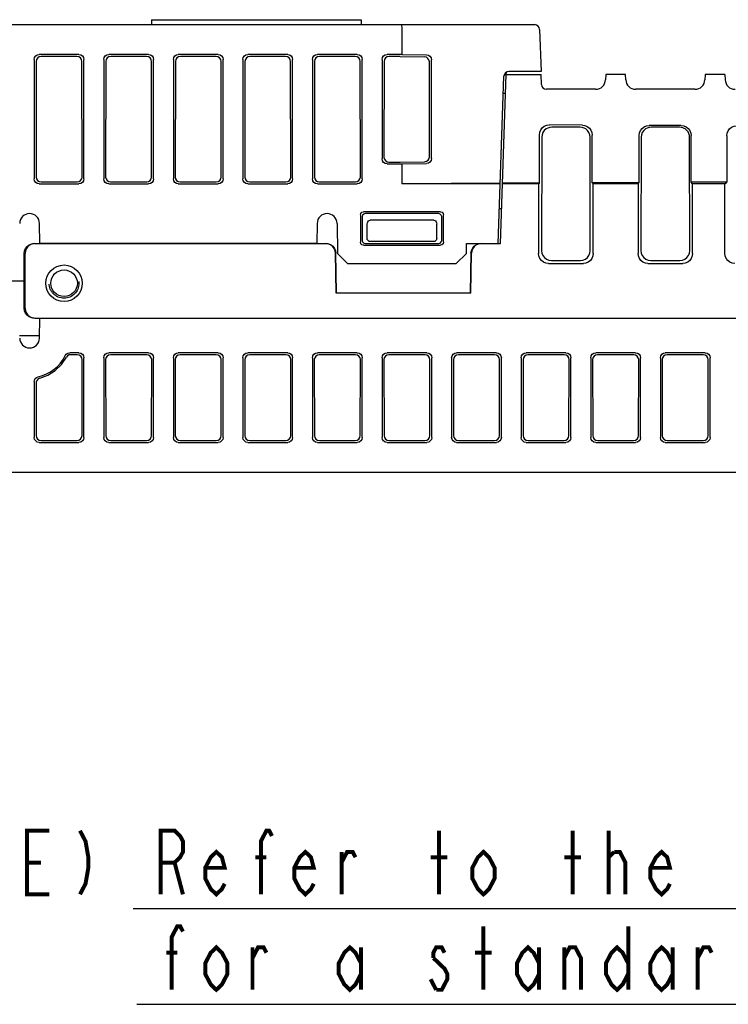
# Model space of a CAD drawing. Extents: x 60 to 814, y 62 to 540.
# Tile 17 of 25: x 657 to 728, y 87 to 186. Entities that reach past the tile are written whole.
import ezdxf

# ---------------------------------------------------------------- set-up
doc = ezdxf.new("R2010")
doc.units = 0
doc.header["$LTSCALE"] = 46.2
doc.linetypes.add('HIDDEN', pattern=[0.2, 0.1, -0.1])
doc.layers.get('0').update_dxf_attribs({"linetype": 'CONTINUOUS'})
for name, color, linetype in [('ALL_AXIS', 7, 'CONTINUOUS'), ('ALL_CURVE', 7, 'CONTINUOUS'), ('ALL_FEATURES', 7, 'CONTINUOUS'), ('ALL_NOTE', 7, 'CONTINUOUS'), ('DEFAULT_2', 8, 'HIDDEN')]:
    doc.layers.add(name, color=color, linetype=linetype)

msp = doc.modelspace()

# ---------------------------------------------------------------- linework, layer by layer
at = {"color": 7, "linetype": 'CONTINUOUS'}
msp.add_line((723.95, 162.299), (723.936, 173.687), dxfattribs=at)
at = {"color": 2, "linetype": 'CONTINUOUS'}
for p, q in [((667.969, 96.12), (813.674, 96.12)), ((668.327, 86.502), (814.032, 86.502))]:
    msp.add_line(p, q, dxfattribs=at)
at = {"layer": 'ALL_AXIS', "color": 7, "linetype": 'CONTINUOUS'}
for p, q in [((705.473, 180.199), (705.467, 180.001)), ((686.43, 163), (658.57, 163))]:
    msp.add_line(p, q, dxfattribs=at)
at = {"layer": 'ALL_CURVE', "color": 4, "linetype": 'CONTINUOUS'}
msp.add_line((677.5, 163), (667.5, 163), dxfattribs=at)
at = {"layer": 'ALL_FEATURES', "color": 7, "linetype": 'CONTINUOUS'}
for p, q in [((669.8, 185.5), (669.8, 185)), ((669.8, 185.5), (690.9, 185.5)), ((690.9, 185.5), (690.9, 185)), ((612, 185), (708.353, 185)), ((708.853, 184.517), (709, 180.3)), ((695, 184), (695, 182)), ((658, 181.502), (658, 169.498)), ((658.203, 181.299), (658.185, 169.683)), ((662.502, 182), (658.498, 182)), ((662.298, 181.796), (658.702, 181.796)), ((662.815, 169.683), (662.797, 181.299)), ((663, 169.498), (663, 181.502)), ((665, 181.502), (665, 169.498)), ((665.203, 181.299), (665.185, 169.683)), ((669.502, 182), (665.498, 182)), ((669.298, 181.796), (665.702, 181.796)), ((669.815, 169.683), (669.797, 181.299)), ((670, 169.498), (670, 181.502)), ((672, 181.502), (672, 169.498)), ((672.203, 181.299), (672.185, 169.683)), ((676.502, 182), (672.498, 182)), ((676.298, 181.796), (672.702, 181.796)), ((676.815, 169.683), (676.797, 181.299)), ((677, 169.498), (677, 181.502)), ((679, 181.502), (679, 169.498)), ((679.203, 181.299), (679.185, 169.683)), ((683.502, 182), (679.498, 182)), ((683.298, 181.796), (679.702, 181.796)), ((683.815, 169.683), (683.797, 181.299)), ((684, 169.498), (684, 181.502)), ((686, 181.502), (686, 169.498)), ((686.203, 181.299), (686.185, 169.683)), ((690.502, 182), (686.498, 182)), ((690.298, 181.796), (686.702, 181.796)), ((690.815, 169.683), (690.797, 181.299)), ((691, 169.498), (691, 181.502)), ((693, 181.502), (693, 171.498)), ((693.203, 181.299), (693.188, 171.686)), ((695, 182), (693.498, 182)), ((694.822, 181.796), (693.702, 181.796)), ((694.822, 181.796), (697.265, 181.763)), ((695, 182), (697.469, 181.967)), ((697.772, 171.726), (697.758, 181.26)), ((697.96, 171.538), (697.96, 181.462)), ((709, 180.3), (705.76, 180.3)), ((704.673, 163), (705.26, 179.817)), ((704.906, 163), (705.5, 180)), ((705.302, 180), (709, 180)), ((709.036, 178.983), (709, 180)), ((715.5, 180), (715.481, 179.465)), ((717.5, 180), (715.5, 180)), ((717.519, 179.465), (717.5, 180)), ((725.5, 180), (725.481, 179.465)), ((727.5, 180), (725.5, 180)), ((727.5, 180), (727.519, 179.465)), ((714.482, 178.5), (709.535, 178.5)), ((724.482, 178.5), (718.518, 178.5)), ((705.2, 178.1), (705.434, 178.1)), ((713.153, 174.902), (709.829, 174.92)), ((712.936, 174.685), (710.064, 174.685)), ((723.1, 174.849), (719.883, 174.866)), ((722.936, 174.685), (720.064, 174.685)), ((708.824, 169.074), (708.824, 173.926)), ((709.064, 173.687), (709.05, 162.299)), ((713.95, 162.299), (713.936, 173.687)), ((714.147, 169.103), (714.147, 173.898)), ((718.878, 169.128), (718.878, 173.872)), ((719.064, 173.687), (719.05, 162.299)), ((724.094, 169.156), (724.094, 173.844)), ((727.676, 173.825), (727.676, 169.176)), ((693.498, 171), (695, 171)), ((693.686, 171.187), (694.836, 171.187)), ((694.836, 171.187), (697.281, 171.22)), ((695, 171), (697.469, 171.033)), ((695, 171), (695, 169)), ((658.498, 169), (662.502, 169)), ((658.683, 169.184), (662.317, 169.184)), ((665.498, 169), (669.502, 169)), ((665.683, 169.184), (669.317, 169.184)), ((672.498, 169), (676.502, 169)), ((672.683, 169.184), (676.317, 169.184)), ((679.498, 169), (683.502, 169)), ((679.683, 169.184), (683.317, 169.184)), ((686.498, 169), (690.502, 169)), ((686.683, 169.184), (690.317, 169.184)), ((704.884, 169.053), (695, 169)), ((704.882, 169), (695, 169)), ((708.75, 169), (705.116, 169)), ((708.824, 169.074), (705.118, 169.054)), ((708.75, 169), (708.824, 169.074)), ((708.75, 169), (708.75, 161.999)), ((718.878, 169.128), (714.147, 169.103)), ((714.25, 169), (714.147, 169.103)), ((718.75, 169), (714.25, 169)), ((714.25, 161.999), (714.25, 169)), ((718.75, 169), (718.878, 169.128)), ((718.75, 169), (718.75, 161.999)), ((727.676, 169.176), (724.094, 169.156)), ((724.25, 169), (724.094, 169.156)), ((727.5, 169), (724.25, 169)), ((724.25, 161.999), (724.25, 169)), ((727.5, 169), (727.676, 169.176)), ((727.5, 161.999), (727.5, 169)), ((704.795, 166.5), (705.029, 166.5)), ((690.821, 165.88), (690.825, 163.123)), ((691, 165.701), (691, 163.299)), ((698.881, 166.18), (691.119, 166.18)), ((698.701, 166), (691.299, 166)), ((698.207, 165.336), (691.793, 165.336)), ((699, 163.299), (699, 165.701)), ((699.175, 163.123), (699.179, 165.88)), ((658.57, 163), (658.535, 165.017)), ((686.465, 165.017), (686.43, 163)), ((688.465, 165.017), (688.517, 162)), ((691.5, 163.5), (691.5, 164.937)), ((698.5, 163.5), (698.5, 164.937)), ((658.074, 163), (687.317, 163)), ((687.573, 162.967), (687.317, 163)), ((691.124, 162.825), (698.876, 162.825)), ((691.298, 163), (698.702, 163)), ((698.2, 163.2), (691.8, 163.2)), ((701.483, 162), (701.5, 163)), ((701.5, 163), (704.906, 163)), ((657.002, 159.25), (657.001, 162)), ((657.073, 156.5), (657.073, 162)), ((688.387, 158), (688.317, 162.017)), ((688.422, 158.035), (688.354, 162.017)), ((688.517, 162), (689.535, 161)), ((700.465, 161), (701.483, 162)), ((701.946, 162.017), (701.878, 158.035)), ((701.913, 158), (701.983, 162.017)), ((689.535, 161), (700.465, 161)), ((709.749, 161), (713.251, 161)), ((710.048, 161.298), (712.952, 161.298)), ((719.749, 161), (723.251, 161)), ((720.048, 161.298), (722.952, 161.298)), ((653.502, 159.25), (657.002, 159.25)), ((657.001, 156.5), (657.002, 159.25)), ((688.422, 158.035), (688.387, 158)), ((701.913, 158), (688.387, 158)), ((688.422, 158.035), (701.878, 158.035)), ((701.913, 158), (701.878, 158.035)), ((658.074, 155.5), (775.017, 155.5)), ((658.535, 153.483), (658.57, 155.5)), ((658.539, 153.7), (656.531, 153.7)), ((662.502, 152), (661.565, 152)), ((662.321, 151.819), (661.676, 151.819)), ((663, 143.498), (663, 151.502)), ((665, 151.502), (665, 143.498)), ((669.502, 152), (665.498, 152)), ((669.321, 151.819), (665.679, 151.819)), ((670, 143.498), (670, 151.502)), ((672, 151.502), (672, 143.498)), ((676.502, 152), (672.498, 152)), ((676.321, 151.819), (672.679, 151.819)), ((677, 143.498), (677, 151.502)), ((679, 151.502), (679, 143.498)), ((683.502, 152), (679.498, 152)), ((683.321, 151.819), (679.679, 151.819)), ((684, 143.498), (684, 151.502)), ((686, 151.502), (686, 143.498)), ((690.502, 152), (686.498, 152)), ((690.321, 151.819), (686.679, 151.819)), ((691, 143.498), (691, 151.502)), ((693, 151.502), (693, 143.498)), ((697.502, 152), (693.498, 152)), ((697.321, 151.819), (693.679, 151.819)), ((698, 143.498), (698, 151.502)), ((700, 151.502), (700, 143.498)), ((704.502, 152), (700.498, 152)), ((704.321, 151.819), (700.679, 151.819)), ((705, 143.498), (705, 151.502)), ((707, 151.502), (707, 143.498)), ((711.502, 152), (707.498, 152)), ((711.321, 151.819), (707.679, 151.819)), ((712, 143.498), (712, 151.502)), ((714, 151.502), (714, 143.498)), ((718.502, 152), (714.498, 152)), ((718.321, 151.819), (714.679, 151.819)), ((719, 143.498), (719, 151.502)), ((721, 151.502), (721, 143.498)), ((725.502, 152), (721.498, 152)), ((725.321, 151.819), (721.679, 151.819)), ((726, 143.498), (726, 151.502)), ((662.807, 143.691), (662.819, 151.321)), ((665.181, 151.321), (665.193, 143.691)), ((669.807, 143.691), (669.819, 151.321)), ((672.181, 151.321), (672.193, 143.691)), ((676.807, 143.691), (676.819, 151.321)), ((679.181, 151.321), (679.193, 143.691)), ((683.807, 143.691), (683.819, 151.321)), ((686.181, 151.321), (686.193, 143.691)), ((690.807, 143.691), (690.819, 151.321)), ((693.181, 151.321), (693.193, 143.691)), ((697.807, 143.691), (697.819, 151.321)), ((700.181, 151.321), (700.193, 143.691)), ((704.807, 143.691), (704.819, 151.321)), ((707.181, 151.321), (707.193, 143.691)), ((711.807, 143.691), (711.819, 151.321)), ((714.181, 151.321), (714.193, 143.691)), ((718.807, 143.691), (718.819, 151.321)), ((721.181, 151.321), (721.193, 143.691)), ((725.807, 143.691), (725.819, 151.321)), ((658, 149.106), (658, 143.498)), ((658.185, 148.96), (658.193, 143.691)), ((658.498, 143), (662.502, 143)), ((658.692, 143.194), (662.308, 143.194)), ((665.498, 143), (669.502, 143)), ((665.692, 143.194), (669.308, 143.194)), ((672.498, 143), (676.502, 143)), ((672.692, 143.194), (676.308, 143.194)), ((679.498, 143), (683.502, 143)), ((679.692, 143.194), (683.308, 143.194)), ((686.498, 143), (690.502, 143)), ((686.692, 143.194), (690.308, 143.194)), ((693.498, 143), (697.502, 143)), ((693.692, 143.194), (697.308, 143.194)), ((700.498, 143), (704.502, 143)), ((700.692, 143.194), (704.308, 143.194)), ((707.498, 143), (711.502, 143)), ((707.692, 143.194), (711.308, 143.194)), ((714.498, 143), (718.502, 143)), ((714.692, 143.194), (718.308, 143.194)), ((721.498, 143), (725.502, 143)), ((721.692, 143.194), (725.308, 143.194)), ((610, 140), (775.3, 140))]:
    msp.add_line(p, q, dxfattribs=at)
for points in [[(694.924, 185), (694.953, 184.924), (694.978, 184.708), (694.994, 184.383), (695, 184)], [(658, 181.502), (658.038, 181.693), (658.146, 181.854), (658.307, 181.962), (658.498, 182)], [(658.702, 181.796), (658.511, 181.758), (658.349, 181.651), (658.241, 181.49), (658.203, 181.299)], [(662.797, 181.299), (662.759, 181.49), (662.651, 181.651), (662.489, 181.758), (662.298, 181.796)], [(662.502, 182), (662.693, 181.962), (662.854, 181.854), (662.962, 181.693), (663, 181.502)], [(665, 181.502), (665.038, 181.693), (665.146, 181.854), (665.307, 181.962), (665.498, 182)], [(665.702, 181.796), (665.511, 181.758), (665.349, 181.651), (665.241, 181.49), (665.203, 181.299)], [(669.797, 181.299), (669.759, 181.49), (669.651, 181.651), (669.489, 181.758), (669.298, 181.796)], [(669.502, 182), (669.693, 181.962), (669.854, 181.854), (669.962, 181.693), (670, 181.502)], [(672, 181.502), (672.038, 181.693), (672.146, 181.854), (672.307, 181.962), (672.498, 182)], [(672.702, 181.796), (672.511, 181.758), (672.349, 181.651), (672.241, 181.49), (672.203, 181.299)], [(676.797, 181.299), (676.759, 181.49), (676.651, 181.651), (676.489, 181.758), (676.298, 181.796)], [(676.502, 182), (676.693, 181.962), (676.854, 181.854), (676.962, 181.693), (677, 181.502)], [(679, 181.502), (679.038, 181.693), (679.146, 181.854), (679.307, 181.962), (679.498, 182)], [(679.702, 181.796), (679.511, 181.758), (679.349, 181.651), (679.241, 181.49), (679.203, 181.299)], [(683.797, 181.299), (683.759, 181.49), (683.651, 181.651), (683.489, 181.758), (683.298, 181.796)], [(683.502, 182), (683.693, 181.962), (683.854, 181.854), (683.962, 181.693), (684, 181.502)], [(686, 181.502), (686.038, 181.693), (686.146, 181.854), (686.307, 181.962), (686.498, 182)], [(686.702, 181.796), (686.511, 181.758), (686.349, 181.651), (686.241, 181.49), (686.203, 181.299)], [(690.797, 181.299), (690.759, 181.49), (690.651, 181.651), (690.489, 181.758), (690.298, 181.796)], [(690.502, 182), (690.693, 181.962), (690.854, 181.854), (690.962, 181.693), (691, 181.502)], [(693, 181.502), (693.038, 181.693), (693.146, 181.854), (693.307, 181.962), (693.498, 182)], [(693.702, 181.796), (693.511, 181.758), (693.349, 181.651), (693.241, 181.49), (693.203, 181.299)], [(697.758, 181.26), (697.72, 181.451), (697.613, 181.613), (697.454, 181.723), (697.265, 181.763)], [(697.469, 181.967), (697.657, 181.927), (697.816, 181.817), (697.923, 181.653), (697.96, 181.462)], [(708.824, 173.926), (708.858, 174.183), (708.957, 174.422), (709.115, 174.628), (709.322, 174.787), (709.566, 174.887), (709.829, 174.92)], [(709.509, 174.517), (709.323, 174.358), (709.182, 174.158), (709.094, 173.93), (709.064, 173.687)], [(710.064, 174.685), (709.869, 174.666), (709.682, 174.609), (709.509, 174.517)], [(713.491, 174.517), (713.318, 174.609), (713.131, 174.666), (712.936, 174.685)], [(713.153, 174.902), (713.411, 174.867), (713.651, 174.765), (713.857, 174.605), (714.015, 174.397), (714.114, 174.156), (714.147, 173.898)], [(713.936, 173.687), (713.906, 173.93), (713.818, 174.158), (713.677, 174.358), (713.491, 174.517)], [(718.878, 173.872), (718.912, 174.129), (719.011, 174.368), (719.169, 174.574), (719.376, 174.733), (719.62, 174.833), (719.883, 174.866)], [(719.509, 174.517), (719.323, 174.358), (719.182, 174.158), (719.094, 173.93), (719.064, 173.687)], [(720.064, 174.685), (719.869, 174.666), (719.682, 174.609), (719.509, 174.517)], [(723.399, 174.572), (723.248, 174.635), (723.09, 174.673), (722.936, 174.685)], [(723.1, 174.849), (723.358, 174.813), (723.598, 174.712), (723.804, 174.551), (723.961, 174.343), (724.06, 174.102), (724.094, 173.844)], [(723.526, 174.493), (723.485, 174.521), (723.443, 174.547), (723.399, 174.572)], [(723.87, 174.044), (723.785, 174.215), (723.669, 174.366), (723.526, 174.493)], [(727.676, 173.825), (727.709, 174.082), (727.808, 174.321), (727.966, 174.527), (728.174, 174.686), (728.417, 174.786), (728.68, 174.819)], [(723.936, 173.687), (723.932, 173.778), (723.92, 173.868), (723.899, 173.957), (723.87, 174.044)], [(693.498, 171), (693.307, 171.038), (693.146, 171.146), (693.038, 171.307), (693, 171.498)], [(693.188, 171.686), (693.226, 171.495), (693.334, 171.333), (693.495, 171.225), (693.686, 171.187)], [(697.281, 171.22), (697.469, 171.261), (697.629, 171.371), (697.735, 171.534), (697.772, 171.726)], [(697.96, 171.538), (697.923, 171.347), (697.816, 171.183), (697.657, 171.073), (697.469, 171.033)], [(658.498, 169), (658.307, 169.038), (658.146, 169.146), (658.038, 169.307), (658, 169.498)], [(658.185, 169.683), (658.223, 169.492), (658.33, 169.33), (658.492, 169.222), (658.683, 169.184)], [(662.317, 169.184), (662.508, 169.222), (662.67, 169.33), (662.777, 169.492), (662.815, 169.683)], [(663, 169.498), (662.962, 169.307), (662.854, 169.146), (662.693, 169.038), (662.502, 169)], [(665.498, 169), (665.307, 169.038), (665.146, 169.146), (665.038, 169.307), (665, 169.498)], [(665.185, 169.683), (665.223, 169.492), (665.33, 169.33), (665.492, 169.222), (665.683, 169.184)], [(669.317, 169.184), (669.508, 169.222), (669.67, 169.33), (669.777, 169.492), (669.815, 169.683)], [(670, 169.498), (669.962, 169.307), (669.854, 169.146), (669.693, 169.038), (669.502, 169)], [(672.498, 169), (672.307, 169.038), (672.146, 169.146), (672.038, 169.307), (672, 169.498)], [(672.185, 169.683), (672.223, 169.492), (672.33, 169.33), (672.492, 169.222), (672.683, 169.184)], [(676.317, 169.184), (676.508, 169.222), (676.67, 169.33), (676.777, 169.492), (676.815, 169.683)], [(677, 169.498), (676.962, 169.307), (676.854, 169.146), (676.693, 169.038), (676.502, 169)], [(679.498, 169), (679.307, 169.038), (679.146, 169.146), (679.038, 169.307), (679, 169.498)], [(679.185, 169.683), (679.223, 169.492), (679.33, 169.33), (679.492, 169.222), (679.683, 169.184)], [(683.317, 169.184), (683.508, 169.222), (683.67, 169.33), (683.777, 169.492), (683.815, 169.683)], [(684, 169.498), (683.962, 169.307), (683.854, 169.146), (683.693, 169.038), (683.502, 169)], [(686.498, 169), (686.307, 169.038), (686.146, 169.146), (686.038, 169.307), (686, 169.498)], [(686.185, 169.683), (686.223, 169.492), (686.33, 169.33), (686.492, 169.222), (686.683, 169.184)], [(690.317, 169.184), (690.508, 169.222), (690.67, 169.33), (690.777, 169.492), (690.815, 169.683)], [(691, 169.498), (690.962, 169.307), (690.854, 169.146), (690.693, 169.038), (690.502, 169)], [(690.821, 165.88), (690.86, 166.03), (690.97, 166.139), (691.119, 166.18)], [(691.299, 166), (691.149, 165.96), (691.04, 165.851), (691, 165.701)], [(691.5, 164.937), (691.517, 165.074), (691.563, 165.186), (691.63, 165.27), (691.709, 165.32), (691.793, 165.336)], [(698.207, 165.336), (698.291, 165.32), (698.37, 165.27), (698.437, 165.186), (698.483, 165.074), (698.5, 164.937)], [(699, 165.701), (698.96, 165.851), (698.851, 165.96), (698.701, 166)], [(698.881, 166.18), (699.03, 166.139), (699.14, 166.03), (699.179, 165.88)], [(691.8, 163.2), (691.707, 163.215), (691.624, 163.257), (691.557, 163.323), (691.515, 163.407), (691.5, 163.5)], [(698.5, 163.5), (698.485, 163.407), (698.443, 163.323), (698.376, 163.257), (698.293, 163.215), (698.2, 163.2)], [(657.001, 162), (657.035, 162.259), (657.134, 162.5), (657.293, 162.707), (657.5, 162.866), (657.742, 162.966), (658.001, 163)], [(658.074, 163), (657.815, 162.966), (657.574, 162.866), (657.366, 162.707), (657.207, 162.5), (657.107, 162.259), (657.073, 162)], [(687.354, 163), (687.61, 162.967), (687.849, 162.869), (688.055, 162.713), (688.214, 162.51), (688.316, 162.273), (688.354, 162.017)], [(688.317, 162.017), (688.279, 162.273), (688.177, 162.51), (688.018, 162.713), (687.812, 162.869), (687.573, 162.967)], [(691.124, 162.825), (690.974, 162.865), (690.865, 162.974), (690.825, 163.123)], [(691, 163.299), (691.04, 163.149), (691.149, 163.04), (691.298, 163)], [(698.702, 163), (698.851, 163.04), (698.96, 163.149), (699, 163.299)], [(699.175, 163.123), (699.135, 162.974), (699.026, 162.865), (698.876, 162.825)], [(701.946, 162.017), (701.984, 162.273), (702.086, 162.51), (702.245, 162.713), (702.451, 162.869), (702.69, 162.967), (702.946, 163)], [(702.983, 163), (702.727, 162.967), (702.488, 162.869), (702.282, 162.713), (702.123, 162.51), (702.021, 162.273), (701.983, 162.017)], [(709.749, 161), (709.491, 161.034), (709.25, 161.134), (709.043, 161.293), (708.884, 161.5), (708.784, 161.741), (708.75, 161.999)], [(709.05, 162.299), (709.083, 162.04), (709.183, 161.798), (709.342, 161.591), (709.548, 161.432), (709.789, 161.332), (710.048, 161.298)], [(712.952, 161.298), (713.211, 161.332), (713.452, 161.432), (713.658, 161.591), (713.817, 161.798), (713.917, 162.04), (713.95, 162.299)], [(714.25, 161.999), (714.216, 161.741), (714.116, 161.5), (713.957, 161.293), (713.75, 161.134), (713.509, 161.034), (713.251, 161)], [(719.749, 161), (719.491, 161.034), (719.25, 161.134), (719.043, 161.293), (718.884, 161.5), (718.784, 161.741), (718.75, 161.999)], [(719.05, 162.299), (719.083, 162.04), (719.183, 161.798), (719.342, 161.591), (719.548, 161.432), (719.789, 161.332), (720.048, 161.298)], [(722.952, 161.298), (723.211, 161.332), (723.452, 161.432), (723.658, 161.591), (723.817, 161.798), (723.917, 162.04), (723.95, 162.299)], [(724.25, 161.999), (724.216, 161.741), (724.116, 161.5), (723.957, 161.293), (723.75, 161.134), (723.509, 161.034), (723.251, 161)], [(728.499, 161), (728.241, 161.034), (728, 161.134), (727.793, 161.293), (727.634, 161.5), (727.534, 161.741), (727.5, 161.999)], [(658.001, 155.5), (657.742, 155.534), (657.5, 155.634), (657.293, 155.793), (657.134, 156), (657.035, 156.241), (657.001, 156.5)], [(657.073, 156.5), (657.107, 156.241), (657.207, 156), (657.366, 155.793), (657.574, 155.634), (657.815, 155.534), (658.074, 155.5)], [(658.56, 149.443), (659.379, 149.745), (660.122, 150.213), (660.751, 150.826), (661.235, 151.553)], [(661.119, 151.723), (661.228, 151.869), (661.385, 151.966), (661.565, 152)], [(661.676, 151.819), (661.499, 151.787), (661.345, 151.694), (661.235, 151.553)], [(662.819, 151.321), (662.781, 151.512), (662.673, 151.674), (662.512, 151.781), (662.321, 151.819)], [(662.502, 152), (662.693, 151.962), (662.854, 151.854), (662.962, 151.693), (663, 151.502)], [(665, 151.502), (665.038, 151.693), (665.146, 151.854), (665.307, 151.962), (665.498, 152)], [(665.679, 151.819), (665.488, 151.781), (665.327, 151.674), (665.219, 151.512), (665.181, 151.321)], [(669.819, 151.321), (669.781, 151.512), (669.673, 151.674), (669.512, 151.781), (669.321, 151.819)], [(669.502, 152), (669.693, 151.962), (669.854, 151.854), (669.962, 151.693), (670, 151.502)], [(672, 151.502), (672.038, 151.693), (672.146, 151.854), (672.307, 151.962), (672.498, 152)], [(672.679, 151.819), (672.488, 151.781), (672.327, 151.674), (672.219, 151.512), (672.181, 151.321)], [(676.819, 151.321), (676.781, 151.512), (676.673, 151.674), (676.512, 151.781), (676.321, 151.819)], [(676.502, 152), (676.693, 151.962), (676.854, 151.854), (676.962, 151.693), (677, 151.502)], [(679, 151.502), (679.038, 151.693), (679.146, 151.854), (679.307, 151.962), (679.498, 152)], [(679.679, 151.819), (679.488, 151.781), (679.327, 151.674), (679.219, 151.512), (679.181, 151.321)], [(683.819, 151.321), (683.781, 151.512), (683.673, 151.674), (683.512, 151.781), (683.321, 151.819)], [(683.502, 152), (683.693, 151.962), (683.854, 151.854), (683.962, 151.693), (684, 151.502)], [(686, 151.502), (686.038, 151.693), (686.146, 151.854), (686.307, 151.962), (686.498, 152)], [(686.679, 151.819), (686.488, 151.781), (686.327, 151.674), (686.219, 151.512), (686.181, 151.321)], [(690.819, 151.321), (690.781, 151.512), (690.673, 151.674), (690.512, 151.781), (690.321, 151.819)], [(690.502, 152), (690.693, 151.962), (690.854, 151.854), (690.962, 151.693), (691, 151.502)], [(693, 151.502), (693.038, 151.693), (693.146, 151.854), (693.307, 151.962), (693.498, 152)], [(693.679, 151.819), (693.488, 151.781), (693.327, 151.674), (693.219, 151.512), (693.181, 151.321)], [(697.819, 151.321), (697.781, 151.512), (697.673, 151.674), (697.512, 151.781), (697.321, 151.819)], [(697.502, 152), (697.693, 151.962), (697.854, 151.854), (697.962, 151.693), (698, 151.502)], [(700, 151.502), (700.038, 151.693), (700.146, 151.854), (700.307, 151.962), (700.498, 152)], [(700.679, 151.819), (700.488, 151.781), (700.327, 151.674), (700.219, 151.512), (700.181, 151.321)], [(704.819, 151.321), (704.781, 151.512), (704.673, 151.674), (704.512, 151.781), (704.321, 151.819)], [(704.502, 152), (704.693, 151.962), (704.854, 151.854), (704.962, 151.693), (705, 151.502)], [(707, 151.502), (707.038, 151.693), (707.146, 151.854), (707.307, 151.962), (707.498, 152)], [(707.679, 151.819), (707.488, 151.781), (707.327, 151.674), (707.219, 151.512), (707.181, 151.321)], [(711.819, 151.321), (711.781, 151.512), (711.673, 151.674), (711.512, 151.781), (711.321, 151.819)], [(711.502, 152), (711.693, 151.962), (711.854, 151.854), (711.962, 151.693), (712, 151.502)], [(714, 151.502), (714.038, 151.693), (714.146, 151.854), (714.307, 151.962), (714.498, 152)], [(714.679, 151.819), (714.488, 151.781), (714.327, 151.674), (714.219, 151.512), (714.181, 151.321)], [(718.819, 151.321), (718.781, 151.512), (718.673, 151.674), (718.512, 151.781), (718.321, 151.819)], [(718.502, 152), (718.693, 151.962), (718.854, 151.854), (718.962, 151.693), (719, 151.502)], [(721, 151.502), (721.038, 151.693), (721.146, 151.854), (721.307, 151.962), (721.498, 152)], [(721.679, 151.819), (721.488, 151.781), (721.327, 151.674), (721.219, 151.512), (721.181, 151.321)], [(725.819, 151.321), (725.781, 151.512), (725.673, 151.674), (725.512, 151.781), (725.321, 151.819)], [(725.502, 152), (725.693, 151.962), (725.854, 151.854), (725.962, 151.693), (726, 151.502)], [(658, 149.106), (658.028, 149.271), (658.109, 149.418), (658.236, 149.53), (658.391, 149.593)], [(658.56, 149.443), (658.411, 149.378), (658.289, 149.265), (658.211, 149.121), (658.185, 148.96)], [(658.193, 143.691), (658.231, 143.5), (658.339, 143.339), (658.501, 143.232), (658.692, 143.194)], [(662.308, 143.194), (662.499, 143.232), (662.661, 143.339), (662.769, 143.5), (662.807, 143.691)], [(665.193, 143.691), (665.231, 143.5), (665.339, 143.339), (665.501, 143.232), (665.692, 143.194)], [(669.308, 143.194), (669.499, 143.232), (669.661, 143.339), (669.769, 143.5), (669.807, 143.691)], [(672.193, 143.691), (672.231, 143.5), (672.339, 143.339), (672.501, 143.232), (672.692, 143.194)], [(676.308, 143.194), (676.499, 143.232), (676.661, 143.339), (676.769, 143.5), (676.807, 143.691)], [(679.193, 143.691), (679.231, 143.5), (679.339, 143.339), (679.501, 143.232), (679.692, 143.194)], [(683.308, 143.194), (683.499, 143.232), (683.661, 143.339), (683.769, 143.5), (683.807, 143.691)], [(686.193, 143.691), (686.231, 143.5), (686.339, 143.339), (686.501, 143.232), (686.692, 143.194)], [(690.308, 143.194), (690.499, 143.232), (690.661, 143.339), (690.769, 143.5), (690.807, 143.691)], [(693.193, 143.691), (693.231, 143.5), (693.339, 143.339), (693.501, 143.232), (693.692, 143.194)], [(697.308, 143.194), (697.499, 143.232), (697.661, 143.339), (697.769, 143.5), (697.807, 143.691)], [(700.193, 143.691), (700.231, 143.5), (700.339, 143.339), (700.501, 143.232), (700.692, 143.194)], [(704.308, 143.194), (704.499, 143.232), (704.661, 143.339), (704.769, 143.5), (704.807, 143.691)], [(707.193, 143.691), (707.231, 143.5), (707.339, 143.339), (707.501, 143.232), (707.692, 143.194)], [(711.308, 143.194), (711.499, 143.232), (711.661, 143.339), (711.769, 143.5), (711.807, 143.691)], [(714.193, 143.691), (714.231, 143.5), (714.339, 143.339), (714.501, 143.232), (714.692, 143.194)], [(718.308, 143.194), (718.499, 143.232), (718.661, 143.339), (718.769, 143.5), (718.807, 143.691)], [(721.193, 143.691), (721.231, 143.5), (721.339, 143.339), (721.501, 143.232), (721.692, 143.194)], [(725.308, 143.194), (725.499, 143.232), (725.661, 143.339), (725.769, 143.5), (725.807, 143.691)], [(658.498, 143), (658.307, 143.038), (658.146, 143.146), (658.038, 143.307), (658, 143.498)], [(663, 143.498), (662.962, 143.307), (662.854, 143.146), (662.693, 143.038), (662.502, 143)], [(665.498, 143), (665.307, 143.038), (665.146, 143.146), (665.038, 143.307), (665, 143.498)], [(670, 143.498), (669.962, 143.307), (669.854, 143.146), (669.693, 143.038), (669.502, 143)], [(672.498, 143), (672.307, 143.038), (672.146, 143.146), (672.038, 143.307), (672, 143.498)], [(677, 143.498), (676.962, 143.307), (676.854, 143.146), (676.693, 143.038), (676.502, 143)], [(679.498, 143), (679.307, 143.038), (679.146, 143.146), (679.038, 143.307), (679, 143.498)], [(684, 143.498), (683.962, 143.307), (683.854, 143.146), (683.693, 143.038), (683.502, 143)], [(686.498, 143), (686.307, 143.038), (686.146, 143.146), (686.038, 143.307), (686, 143.498)], [(691, 143.498), (690.962, 143.307), (690.854, 143.146), (690.693, 143.038), (690.502, 143)], [(693.498, 143), (693.307, 143.038), (693.146, 143.146), (693.038, 143.307), (693, 143.498)], [(698, 143.498), (697.962, 143.307), (697.854, 143.146), (697.693, 143.038), (697.502, 143)], [(700.498, 143), (700.307, 143.038), (700.146, 143.146), (700.038, 143.307), (700, 143.498)], [(705, 143.498), (704.962, 143.307), (704.854, 143.146), (704.693, 143.038), (704.502, 143)], [(707.498, 143), (707.307, 143.038), (707.146, 143.146), (707.038, 143.307), (707, 143.498)], [(712, 143.498), (711.962, 143.307), (711.854, 143.146), (711.693, 143.038), (711.502, 143)], [(714.498, 143), (714.307, 143.038), (714.146, 143.146), (714.038, 143.307), (714, 143.498)], [(719, 143.498), (718.962, 143.307), (718.854, 143.146), (718.693, 143.038), (718.502, 143)], [(721.498, 143), (721.307, 143.038), (721.146, 143.146), (721.038, 143.307), (721, 143.498)], [(726, 143.498), (725.962, 143.307), (725.854, 143.146), (725.693, 143.038), (725.502, 143)]]:
    msp.add_lwpolyline(points, dxfattribs=at)
for radius in [1.837, 1.337]:
    msp.add_circle((661, 159), radius, dxfattribs=at)
for centre, radius, start, end in [((708.353, 184.5), 0.5, 2.00435, 90.00015), ((705.76, 179.8), 0.5, 90, 178), ((714.482, 179.5), 1, 270, 358), ((718.518, 179.5), 1, 182, 270), ((724.482, 179.5), 1, 270, 358), ((728.518, 179.5), 1, 182, 270), ((709.535, 179), 0.5, 182, 270), ((657.535, 165), 1, 1, 179), ((687.465, 165), 1, 1, 179), ((657.535, 153.5), 1, 181, 359), ((657.535, 153.5), 4, 282.36263, 333.62723)]:
    msp.add_arc(centre, radius, start, end, dxfattribs=at)
at = {"layer": 'ALL_NOTE', "color": 2, "linetype": 'CONTINUOUS', "const_width": 0.4}
for points in [[(659.522, 97.557), (657.282, 97.557), (657.282, 103.957), (659.522, 103.957)], [(662.602, 103.957), (663.162, 102.89), (663.442, 101.29), (663.442, 100.224), (663.162, 98.624), (662.602, 97.557)], [(670.722, 97.557), (670.722, 103.957), (672.122, 103.957), (672.682, 103.424), (672.962, 102.89), (672.962, 101.824), (672.682, 101.29), (672.122, 100.757), (670.722, 100.757)], [(680.802, 97.557), (680.802, 102.89), (681.362, 103.957), (681.642, 103.957), (681.922, 103.424)], [(698.722, 97.557), (698.722, 103.957)], [(712.162, 97.557), (712.162, 103.957)], [(715.802, 97.557), (715.802, 103.957)], [(677.162, 98.624), (676.882, 98.09), (676.322, 97.557), (675.762, 98.09), (675.202, 99.157), (675.202, 100.224), (675.762, 101.29), (676.322, 101.824), (676.882, 101.29), (677.162, 100.224), (675.202, 100.224)], [(686.122, 98.624), (685.842, 98.09), (685.282, 97.557), (684.722, 98.09), (684.162, 99.157), (684.162, 100.224), (684.722, 101.29), (685.282, 101.824), (685.842, 101.29), (686.122, 100.224), (684.162, 100.224)], [(688.922, 97.557), (688.922, 101.824)], [(688.922, 100.757), (689.482, 101.824), (690.042, 101.824), (690.322, 101.29)], [(704.322, 99.157), (703.762, 98.09), (703.202, 97.557), (702.642, 98.09), (702.082, 99.157), (702.082, 100.224), (702.642, 101.29), (703.202, 101.824), (703.762, 101.29), (704.322, 100.224), (704.322, 99.157)], [(715.802, 101.29), (716.362, 101.824)], [(716.362, 101.824), (716.922, 101.824), (717.482, 100.757), (717.482, 97.557)], [(721.962, 98.624), (721.682, 98.09), (721.122, 97.557), (720.562, 98.09), (720.002, 99.157), (720.002, 100.224), (720.562, 101.29), (721.122, 101.824), (721.682, 101.29), (721.962, 100.224), (720.002, 100.224)], [(680.242, 101.29), (681.362, 101.29)], [(697.882, 101.29), (699.562, 101.29)], [(711.322, 101.29), (713.002, 101.29)], [(657.282, 100.757), (658.682, 100.757)], [(672.122, 100.757), (672.962, 97.557)], [(671.842, 87.957), (671.842, 93.29), (672.402, 94.357), (672.682, 94.357), (672.962, 93.824)], [(703.202, 87.957), (703.202, 94.357)], [(717.762, 94.357), (717.762, 87.957)], [(677.442, 89.557), (676.882, 88.49), (676.322, 87.957), (675.762, 88.49), (675.202, 89.557), (675.202, 90.624), (675.762, 91.69), (676.322, 92.224), (676.882, 91.69), (677.442, 90.624), (677.442, 89.557)], [(679.962, 87.957), (679.962, 92.224)], [(679.962, 91.157), (680.522, 92.224), (681.082, 92.224), (681.362, 91.69)], [(690.882, 89.557), (690.322, 88.49), (689.762, 87.957), (689.202, 88.49), (688.642, 89.557), (688.642, 90.624), (689.202, 91.69), (689.762, 92.224), (690.322, 91.69), (690.882, 90.624)], [(690.882, 92.224), (690.882, 87.957)], [(699.282, 91.69), (699.002, 92.224), (698.442, 92.224), (698.162, 91.69), (698.162, 91.157)], [(708.802, 89.557), (708.242, 88.49), (707.682, 87.957), (707.122, 88.49), (706.562, 89.557), (706.562, 90.624), (707.122, 91.69), (707.682, 92.224), (708.242, 91.69), (708.802, 90.624)], [(708.802, 92.224), (708.802, 87.957)], [(711.322, 87.957), (711.322, 92.224)], [(711.322, 91.157), (711.882, 92.224), (712.442, 92.224), (713.002, 91.157), (713.002, 87.957)], [(717.762, 89.557), (717.202, 88.49), (716.642, 87.957), (716.082, 88.49), (715.522, 89.557), (715.522, 90.624), (716.082, 91.69), (716.642, 92.224), (717.202, 91.69), (717.762, 90.624)], [(722.242, 89.557), (721.682, 88.49), (721.122, 87.957), (720.562, 88.49), (720.002, 89.557), (720.002, 90.624), (720.562, 91.69), (721.122, 92.224), (721.682, 91.69), (722.242, 90.624)], [(722.242, 92.224), (722.242, 87.957)], [(724.762, 87.957), (724.762, 92.224)], [(724.762, 91.157), (725.322, 92.224), (725.882, 92.224), (726.162, 91.69)], [(671.282, 91.69), (672.402, 91.69)], [(698.162, 91.157), (699.282, 90.09), (699.562, 89.557), (699.562, 89.024), (699.282, 88.49), (699.002, 87.957), (698.442, 87.957)], [(702.362, 91.69), (704.042, 91.69)], [(698.442, 87.957), (697.882, 89.024)]]:
    msp.add_lwpolyline(points, dxfattribs=at)
at = {"layer": 'DEFAULT_2', "color": 8, "linetype": 'HIDDEN'}
msp.add_circle((661, 159), 1.5, dxfattribs=at)

doc.saveas('drawing.dxf')
